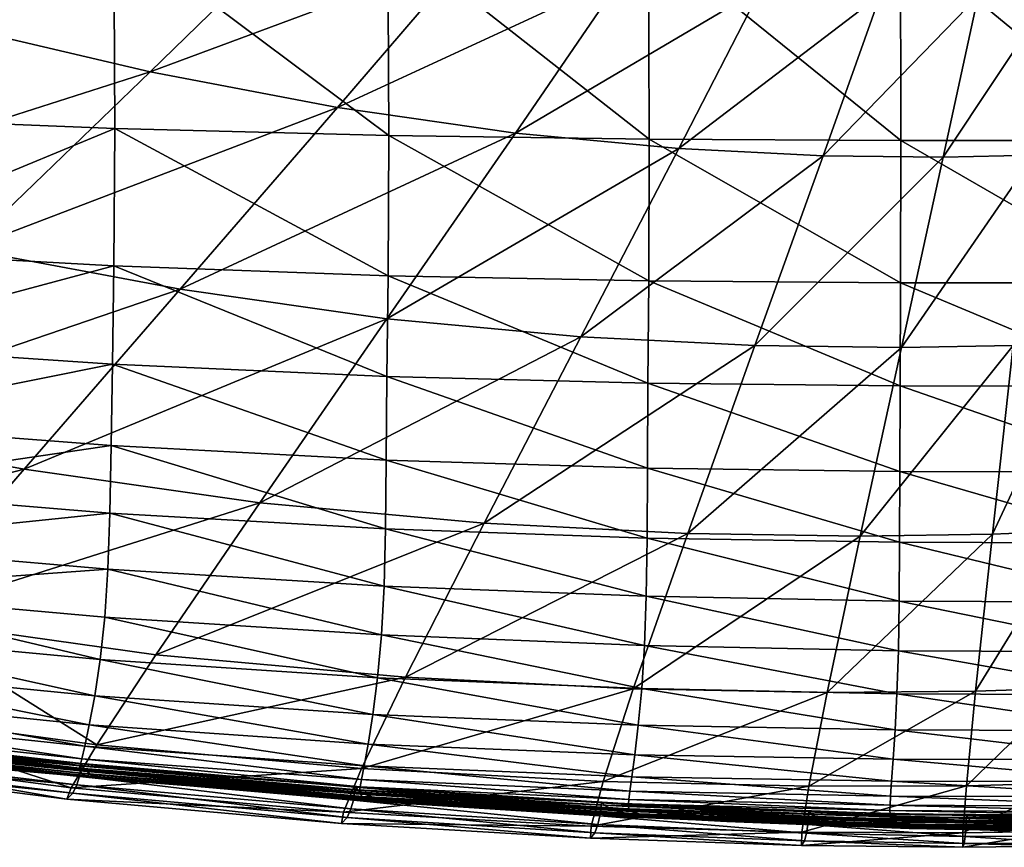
# Model space of a CAD drawing. Header units: inches. Extents: x 10898 to 11547, y 1182 to 1799.
# Tile 37 of 101: x 11146 to 11213, y 1182 to 1238. Entities that reach past the tile are written whole.
import ezdxf

# ---------------------------------------------------------------- set-up
doc = ezdxf.new("R2010")
doc.units = ezdxf.units.IN
doc.header["$MEASUREMENT"] = 0
doc.layers.get('0').update_dxf_attribs({"true_color": 0x9a9ae5})

msp = doc.modelspace()

# ---------------------------------------------------------------- meshes
at = {"color": 146, "true_color": 0x086e86}
mesh = msp.add_polyface(dxfattribs=at)
corners = [(11110.862, 1204.622, 420.013), (11131.551, 1202.4, 418.645), (11131.742, 1206.158, 421.491), (11151.966, 1214.673, 426.338), (11132.006, 1216.032, 427.189), (11131.888, 1210.646, 424.316), (11151.887, 1209.112, 423.373), (11111.394, 1212.67, 425.613), (11151.795, 1204.51, 420.489), (11111.147, 1208.299, 422.839), (11151.847, 1263.618, 439.53), (11131.977, 1263.823, 439.736), (11132.139, 1244.831, 436.459), (11152.065, 1244.343, 436.073), (11111.841, 1245.626, 437.07), (11132.171, 1231.571, 433.269), (11152.117, 1230.772, 432.709), (11111.824, 1232.754, 434.105), (11152.063, 1221.387, 429.457), (11132.113, 1222.49, 430.176), (11111.594, 1217.87, 428.387), (11111.739, 1224.033, 431.215), (11141.272, 1251.325, 76.966), (11128.23, 1241.421, 134.352), (11115.349, 1245.716, 135.64), (11129.276, 1255.644, 77.61), (11113.023, 1214.153, 268.438), (11127.207, 1225.893, 200.912), (11141.973, 1222.54, 199.755), (11129.465, 1210.539, 266.817), (11153.307, 1247.764, 76.475), (11141.4, 1237.722, 133.373), (11165.103, 1244.925, 76.117), (11154.542, 1234.645, 132.657), (11112.65, 1229.757, 202.494), (11167.34, 1232.217, 132.159), (11156.59, 1219.798, 198.951), (11145.929, 1207.502, 265.689), (11119.088, 1200.571, 323.246), (11170.702, 1217.766, 198.429), (11149.312, 1257.613, 41.072), (11137.872, 1261.943, 41.33), (11160.633, 1254.142, 40.875), (11164.51, 1257.831, 21.396), (11170.654, 1208.132, 422.751), (11170.6, 1203.428, 419.802), (11170.776, 1244.051, 435.852), (11170.705, 1213.827, 425.8), (11170.784, 1220.713, 429.015)]
mesh.append_faces([[corners[k] for k in face] for face in [(0, 1, 2), (3, 4, 5), (3, 5, 6), (4, 7, 5), (6, 5, 2), (6, 2, 8), (5, 9, 2), (10, 11, 12), (10, 12, 13), (11, 14, 12), (13, 12, 15), (13, 15, 16), (12, 17, 15), (4, 3, 18), (4, 18, 19), (19, 18, 16), (19, 16, 15), (20, 4, 19), (21, 19, 15), (22, 23, 24), (22, 24, 25), (26, 27, 28), (26, 28, 29), (23, 22, 30), (23, 30, 31), (31, 30, 32), (31, 32, 33), (34, 23, 31), (34, 31, 27), (27, 31, 33), (27, 33, 28), (35, 36, 28), (35, 28, 33), (37, 38, 29), (39, 37, 36), (36, 37, 29), (36, 29, 28), (40, 22, 25), (40, 25, 41), (22, 40, 42), (22, 42, 30), (40, 43, 42), (3, 6, 44), (6, 8, 45), (10, 13, 46), (18, 3, 47), (16, 18, 48)]], dxfattribs={"color": 146})
mesh = msp.add_polyface(dxfattribs=at)
corners = [(11186.861, 1241.255, 75.706), (11179.478, 1230.463, 131.836), (11167.34, 1232.217, 132.159), (11176.38, 1242.768, 75.868), (11170.702, 1217.766, 198.429), (11156.59, 1219.798, 198.951), (11154.542, 1234.645, 132.657), (11165.103, 1244.925, 76.117), (11162.021, 1205.206, 264.956), (11145.929, 1207.502, 265.689), (11186.271, 1258.224, 7.905), (11186.116, 1256.677, 10.087), (11176.622, 1258.51, 10.087), (11153.307, 1247.764, 76.475), (11160.633, 1254.142, 40.875), (11171.584, 1251.45, 40.732), (11164.51, 1257.831, 21.396), (11174.993, 1255.222, 21.359), (11166.067, 1259.81, 12.859), (11176.337, 1257.242, 12.858), (11185.915, 1255.386, 12.858), (11184.803, 1253.324, 21.334), (11191.367, 1248.095, 40.567), (11181.913, 1249.461, 40.632), (11151.966, 1214.673, 426.338), (11170.654, 1208.132, 422.751), (11170.705, 1213.827, 425.8), (11151.887, 1209.112, 423.373), (11170.6, 1203.428, 419.802), (11188.498, 1207.585, 422.389), (11188.527, 1213.375, 425.505), (11188.469, 1202.8, 419.379), (11151.847, 1263.618, 439.53), (11170.776, 1244.051, 435.852), (11170.56, 1263.495, 439.432), (11152.065, 1244.343, 436.073), (11152.117, 1230.772, 432.709), (11170.829, 1230.289, 432.373), (11188.573, 1243.904, 435.751), (11188.404, 1263.433, 439.407), (11188.616, 1230.045, 432.204), (11152.063, 1221.387, 429.457), (11170.784, 1220.713, 429.015), (11188.584, 1220.365, 428.783), (11183.951, 1216.542, 198.115), (11177.349, 1203.812, 264.516), (11190.639, 1229.411, 131.643)]
mesh.append_faces([[corners[k] for k in face] for face in [(0, 1, 2), (0, 2, 3), (1, 4, 5), (1, 5, 2), (3, 2, 6), (3, 6, 7), (4, 8, 9), (10, 11, 12), (13, 14, 15), (13, 15, 7), (14, 16, 17), (14, 17, 15), (18, 12, 19), (16, 18, 19), (16, 19, 17), (11, 20, 19), (11, 19, 12), (20, 21, 17), (20, 17, 19), (22, 3, 23), (23, 3, 7), (23, 7, 15), (21, 23, 15), (21, 15, 17), (24, 25, 26), (27, 28, 25), (26, 25, 29), (26, 29, 30), (25, 28, 31), (25, 31, 29), (32, 33, 34), (35, 36, 37), (35, 37, 33), (34, 33, 38), (34, 38, 39), (33, 37, 40), (33, 40, 38), (41, 26, 42), (42, 26, 30), (42, 30, 43), (36, 42, 37), (37, 42, 43), (37, 43, 40), (8, 4, 44), (8, 44, 45), (4, 1, 46), (4, 46, 44)]], dxfattribs={"color": 146})
mesh = msp.add_polyface(dxfattribs=at)
corners = [(11222.647, 1207.315, 422.187), (11222.647, 1213.181, 425.367), (11205.74, 1213.2, 425.384), (11205.727, 1207.353, 422.222), (11188.527, 1213.375, 425.505), (11188.498, 1207.585, 422.389), (11222.647, 1220.232, 428.69), (11205.77, 1220.239, 428.697), (11222.647, 1229.959, 432.148), (11205.786, 1229.961, 432.148), (11188.584, 1220.365, 428.783), (11188.616, 1230.045, 432.204), (11222.647, 1243.855, 435.733), (11205.763, 1243.855, 435.727), (11188.573, 1243.904, 435.751), (11177.349, 1203.812, 264.516), (11183.951, 1216.542, 198.115), (11195.831, 1215.951, 197.959), (11191.242, 1203.122, 264.295), (11179.478, 1230.463, 131.836), (11186.861, 1241.255, 75.706), (11196.269, 1240.347, 75.609), (11190.639, 1229.411, 131.643), (11204.408, 1239.918, 75.561), (11200.487, 1228.911, 131.546), (11216.112, 1239.993, 75.544), (11214.901, 1228.962, 131.513), (11208.687, 1228.811, 131.513), (11211.087, 1239.842, 75.544), (11213.464, 1215.961, 197.906), (11205.838, 1215.816, 197.906), (11212.049, 1203.065, 264.222), (11203.031, 1202.939, 264.222), (11199.696, 1247.276, 40.528), (11206.791, 1246.892, 40.508), (11216.849, 1246.981, 40.502), (11212.545, 1246.831, 40.502), (11218.204, 1216.209, 197.906), (11217.623, 1203.301, 264.222), (11219.291, 1240.245, 75.544), (11218.794, 1229.213, 131.513), (11219.595, 1247.232, 40.502)]
mesh.append_faces([[corners[k] for k in face] for face in [(0, 1, 2), (0, 2, 3), (3, 2, 4), (3, 4, 5), (1, 6, 7), (1, 7, 2), (6, 8, 9), (6, 9, 7), (2, 7, 10), (2, 10, 4), (7, 9, 11), (7, 11, 10), (8, 12, 13), (8, 13, 9), (9, 13, 14), (9, 14, 11), (15, 16, 17), (15, 17, 18), (19, 20, 21), (19, 21, 22), (22, 21, 23), (22, 23, 24), (16, 22, 24), (16, 24, 17), (25, 26, 27), (25, 27, 28), (26, 29, 30), (26, 30, 27), (28, 27, 24), (28, 24, 23), (27, 30, 17), (27, 17, 24), (29, 31, 32), (29, 32, 30), (30, 32, 18), (30, 18, 17), (20, 33, 21), (21, 34, 23), (35, 25, 28), (36, 28, 23), (31, 29, 37), (31, 37, 38), (26, 25, 39), (26, 39, 40), (29, 26, 40), (29, 40, 37), (25, 41, 39)]], dxfattribs={"color": 146})
mesh = msp.add_polyface(dxfattribs=at)
corners = [(11131.298, 1199.201, 415.713), (11151.658, 1200.672, 417.617), (11131.551, 1202.4, 418.645), (11151.795, 1204.51, 420.489), (11131.742, 1206.158, 421.491), (11110.544, 1201.505, 417.083), (11150.072, 1188.588, 402.738), (11130.242, 1192.106, 406.473), (11129.942, 1190.724, 403.653), (11150.384, 1190.046, 405.537), (11130.598, 1194.009, 409.504), (11151.126, 1194.506, 411.62), (11130.965, 1196.389, 412.625), (11150.754, 1192.036, 408.534), (11149.72, 1187.018, 394.585), (11149.719, 1187.09, 396.176), (11129.574, 1189.335, 397.129), (11129.562, 1189.266, 395.548), (11149.762, 1187.269, 398.062), (11129.628, 1189.495, 398.996), (11149.872, 1187.715, 400.248), (11129.744, 1189.906, 401.166), (11145.929, 1207.502, 265.689), (11137.154, 1197.32, 321.818), (11119.088, 1200.571, 323.246), (11149.848, 1187.393, 387.918), (11129.984, 1189.665, 389.3), (11130.005, 1189.647, 389.056), (11149.854, 1187.414, 388.198), (11129.958, 1189.485, 389.509), (11150.096, 1186.941, 388.664), (11130.069, 1188.917, 389.943), (11129.971, 1189.204, 389.714), (11149.909, 1187.23, 388.435), (11129.572, 1189.133, 394.239), (11149.743, 1186.895, 393.285), (11129.624, 1188.967, 393.167), (11149.846, 1186.744, 392.232), (11129.938, 1188.668, 391.598), (11150.086, 1186.589, 391.381), (11129.74, 1188.801, 392.298), (11150.895, 1188.677, 355.699), (11132.064, 1191.243, 356.784), (11149.139, 1185.733, 374.503), (11129.719, 1188.286, 375.701), (11112.912, 1194.565, 358.447), (11149.253, 1185.389, 384.548), (11129.49, 1187.796, 385.847), (11129.175, 1187.465, 383.684), (11148.857, 1184.977, 382.414), (11150.524, 1186.454, 390.688), (11130.242, 1188.6, 391.033), (11151.217, 1186.363, 390.109), (11130.434, 1188.613, 390.583), (11151.191, 1186.447, 389.237), (11130.3, 1188.719, 390.226), (11151.62, 1186.349, 389.629), (11149.529, 1185.951, 386.019), (11129.723, 1188.295, 387.306), (11149.706, 1186.547, 386.974), (11129.882, 1188.847, 388.22), (11129.974, 1189.336, 388.75), (11149.806, 1187.066, 387.558)]
mesh.append_faces([[corners[k] for k in face] for face in [(0, 1, 2), (2, 3, 4), (5, 0, 2), (6, 7, 8), (9, 10, 7), (11, 0, 12), (12, 0, 5), (13, 12, 10), (14, 15, 16), (14, 16, 17), (15, 18, 19), (15, 19, 16), (20, 8, 21), (18, 20, 21), (18, 21, 19), (22, 23, 24), (25, 26, 27), (28, 29, 26), (30, 31, 32), (33, 32, 29), (14, 17, 34), (14, 34, 35), (35, 34, 36), (35, 36, 37), (38, 39, 40), (40, 39, 37), (40, 37, 36), (23, 41, 42), (42, 43, 44), (24, 23, 42), (45, 42, 44), (46, 47, 48), (46, 48, 49), (49, 48, 44), (49, 44, 43), (50, 38, 51), (52, 51, 53), (31, 54, 55), (55, 56, 53), (47, 46, 57), (47, 57, 58), (58, 57, 59), (58, 59, 60), (25, 27, 61), (25, 61, 62), (62, 61, 60), (62, 60, 59)]], dxfattribs={"color": 146})
mesh = msp.add_polyface(dxfattribs=at)
corners = [(11131.298, 1199.201, 415.713), (11151.445, 1197.402, 414.684), (11151.658, 1200.672, 417.617), (11131.551, 1202.4, 418.645), (11151.795, 1204.51, 420.489), (11150.072, 1188.588, 402.738), (11150.384, 1190.046, 405.537), (11130.242, 1192.106, 406.473), (11150.754, 1192.036, 408.534), (11130.598, 1194.009, 409.504), (11151.126, 1194.506, 411.62), (11130.965, 1196.389, 412.625), (11149.872, 1187.715, 400.248), (11129.942, 1190.724, 403.653), (11162.021, 1205.206, 264.956), (11154.923, 1194.828, 320.888), (11137.154, 1197.32, 321.818), (11145.929, 1207.502, 265.689), (11149.848, 1187.393, 387.918), (11149.854, 1187.414, 388.198), (11129.984, 1189.665, 389.3), (11149.909, 1187.23, 388.435), (11129.958, 1189.485, 389.509), (11150.096, 1186.941, 388.664), (11150.495, 1186.646, 388.919), (11130.069, 1188.917, 389.943), (11129.971, 1189.204, 389.714), (11129.938, 1188.668, 391.598), (11150.524, 1186.454, 390.688), (11150.086, 1186.589, 391.381), (11150.895, 1188.677, 355.699), (11132.064, 1191.243, 356.784), (11149.139, 1185.733, 374.503), (11130.242, 1188.6, 391.033), (11151.217, 1186.363, 390.109), (11130.434, 1188.613, 390.583), (11151.62, 1186.349, 389.629), (11151.191, 1186.447, 389.237), (11130.3, 1188.719, 390.226), (11170.342, 1196.191, 413.945), (11170.507, 1199.515, 416.888), (11170.07, 1193.256, 410.906), (11169.746, 1190.755, 407.866), (11169.143, 1187.236, 402.162), (11169.419, 1188.733, 404.92), (11168.968, 1186.31, 399.687), (11149.762, 1187.269, 398.062), (11168.876, 1185.804, 397.499), (11149.719, 1187.09, 396.176), (11149.72, 1187.018, 394.585), (11168.851, 1185.456, 394.007), (11168.844, 1185.569, 395.604), (11169.144, 1185.317, 388.034), (11168.712, 1185.615, 387.791), (11168.545, 1185.78, 387.235), (11168.563, 1185.804, 387.538), (11149.743, 1186.895, 393.285), (11168.877, 1185.315, 392.713), (11149.846, 1186.744, 392.232), (11169.044, 1185.159, 391.671), (11170.296, 1184.855, 390.142), (11169.476, 1185.001, 390.831), (11149.253, 1185.389, 384.548), (11148.857, 1184.977, 382.414), (11167.611, 1183.306, 381.652), (11167.732, 1184.072, 373.784), (11168.979, 1187.056, 355.048), (11171.628, 1184.733, 389.555), (11170.011, 1185.009, 388.305), (11149.806, 1187.066, 387.558), (11168.503, 1185.444, 386.843), (11149.706, 1186.547, 386.974), (11168.413, 1184.912, 386.227), (11149.529, 1185.951, 386.019), (11167.992, 1183.726, 383.768), (11168.251, 1184.301, 385.247)]
mesh.append_faces([[corners[k] for k in face] for face in [(0, 1, 2), (3, 2, 4), (5, 6, 7), (6, 8, 9), (10, 1, 0), (8, 10, 11), (12, 5, 13), (14, 15, 16), (14, 16, 17), (18, 19, 20), (19, 21, 22), (23, 24, 25), (21, 23, 26), (27, 28, 29), (16, 15, 30), (31, 30, 32), (28, 33, 34), (34, 35, 36), (25, 24, 37), (38, 37, 36), (2, 1, 39), (4, 2, 40), (1, 10, 41), (10, 8, 42), (6, 5, 43), (8, 6, 44), (5, 12, 45), (12, 46, 47), (48, 49, 50), (46, 48, 51), (24, 23, 52), (23, 21, 53), (19, 18, 54), (21, 19, 55), (49, 56, 57), (56, 58, 59), (29, 28, 60), (58, 29, 61), (62, 63, 64), (63, 32, 65), (32, 30, 66), (28, 34, 67), (37, 24, 68), (18, 69, 70), (69, 71, 72), (73, 62, 74), (71, 73, 75)]], dxfattribs={"color": 146})
mesh = msp.add_polyface(dxfattribs=at)
corners = [(11205.63, 1195.108, 413.198), (11205.687, 1198.493, 416.172), (11188.411, 1198.823, 416.421), (11188.299, 1195.461, 413.461), (11205.714, 1202.513, 419.166), (11188.469, 1202.8, 419.379), (11205.727, 1207.353, 422.222), (11188.498, 1207.585, 422.389), (11205.165, 1186.191, 401.72), (11205.273, 1187.7, 404.393), (11187.623, 1188.006, 404.559), (11187.419, 1186.496, 401.848), (11205.401, 1189.698, 407.242), (11187.864, 1190.023, 407.451), (11205.527, 1192.172, 410.199), (11188.104, 1192.518, 410.445), (11205.058, 1183.969, 393.621), (11205.053, 1184.192, 395.223), (11187.203, 1184.645, 395.318), (11187.211, 1184.474, 393.718), (11205.063, 1184.557, 397.118), (11187.225, 1184.949, 397.215), (11205.099, 1185.183, 399.289), (11187.291, 1185.521, 399.395), (11212.049, 1203.065, 264.222), (11200.762, 1192.259, 319.959), (11203.031, 1202.939, 264.222), (11187.521, 1192.505, 320.052), (11191.242, 1203.122, 264.295), (11210.27, 1183.848, 386.779), (11210.276, 1183.873, 387.097), (11199.519, 1184.128, 387.097), (11199.504, 1184.103, 386.779), (11199.685, 1183.938, 387.355), (11185.366, 1184.74, 387.207), (11185.347, 1184.715, 386.893), (11185.569, 1184.549, 387.467), (11200.162, 1183.64, 387.589), (11186.153, 1184.245, 387.713), (11205.069, 1183.767, 392.331), (11187.232, 1184.302, 392.426), (11205.189, 1183.584, 391.3), (11187.424, 1184.133, 391.391), (11210.903, 1192.347, 319.959), (11210.276, 1185.881, 354.614), (11199.519, 1185.857, 354.614), (11199.03, 1182.713, 373.304), (11185.471, 1186.182, 354.723), (11184.646, 1183.124, 373.424), (11171.628, 1184.733, 389.555), (11193.923, 1183.44, 388.713), (11190.586, 1183.669, 389.296), (11172.381, 1184.693, 389.059), (11189.254, 1183.704, 388.318), (11199.481, 1183.761, 386.367), (11185.312, 1184.375, 386.486)]
mesh.append_faces([[corners[k] for k in face] for face in [(0, 1, 2), (0, 2, 3), (1, 4, 5), (1, 5, 2), (4, 6, 7), (4, 7, 5), (8, 9, 10), (8, 10, 11), (9, 12, 13), (9, 13, 10), (14, 0, 3), (14, 3, 15), (12, 14, 15), (12, 15, 13), (16, 17, 18), (16, 18, 19), (17, 20, 21), (17, 21, 18), (22, 8, 11), (22, 11, 23), (20, 22, 23), (20, 23, 21), (24, 25, 26), (26, 25, 27), (26, 27, 28), (29, 30, 31), (29, 31, 32), (30, 33, 31), (32, 31, 34), (32, 34, 35), (31, 33, 36), (31, 36, 34), (33, 37, 38), (33, 38, 36), (39, 16, 19), (39, 19, 40), (41, 40, 42), (43, 44, 45), (43, 45, 25), (44, 46, 45), (25, 45, 47), (25, 47, 27), (45, 48, 47), (49, 50, 51), (52, 53, 50), (54, 32, 35), (54, 35, 55)]], dxfattribs={"color": 146})
mesh = msp.add_polyface(dxfattribs=at)
corners = [(11222.647, 1195.025, 413.122), (11222.647, 1198.418, 416.103), (11205.687, 1198.493, 416.172), (11205.63, 1195.108, 413.198), (11222.647, 1202.454, 419.112), (11205.714, 1202.513, 419.166), (11222.647, 1207.315, 422.187), (11205.727, 1207.353, 422.222), (11222.647, 1186.147, 401.703), (11222.647, 1187.653, 404.358), (11205.273, 1187.7, 404.393), (11205.165, 1186.191, 401.72), (11222.647, 1189.638, 407.188), (11205.401, 1189.698, 407.242), (11222.647, 1192.097, 410.13), (11205.527, 1192.172, 410.199), (11222.647, 1183.836, 393.621), (11222.647, 1184.084, 395.223), (11205.053, 1184.192, 395.223), (11205.058, 1183.969, 393.621), (11222.647, 1184.476, 397.116), (11205.063, 1184.557, 397.118), (11222.647, 1185.126, 399.282), (11205.099, 1185.183, 399.289), (11212.049, 1203.065, 264.222), (11210.903, 1192.347, 319.959), (11200.762, 1192.259, 319.959), (11222.647, 1183.619, 392.331), (11205.069, 1183.767, 392.331), (11222.647, 1183.43, 391.302), (11205.189, 1183.584, 391.3), (11217.623, 1203.301, 264.222), (11217.153, 1192.561, 319.959), (11220.596, 1203.606, 264.222), (11210.648, 1183.398, 387.566), (11210.372, 1183.687, 387.349), (11216.946, 1183.698, 387.345), (11217.095, 1183.419, 387.547), (11220.414, 1183.892, 387.34), (11210.276, 1183.873, 387.097), (11210.27, 1183.848, 386.779), (11216.893, 1183.857, 386.779), (11216.896, 1183.881, 387.097), (11220.391, 1184.048, 386.779), (11220.391, 1184.073, 387.097), (11210.276, 1185.881, 354.614), (11216.896, 1186.057, 354.614), (11220.463, 1192.854, 319.959), (11210.03, 1182.661, 373.304), (11216.795, 1182.792, 373.304), (11220.391, 1186.332, 354.614), (11220.362, 1183.044, 373.304), (11210.258, 1183.506, 386.367), (11216.888, 1183.514, 386.367), (11220.389, 1183.706, 386.367)]
mesh.append_faces([[corners[k] for k in face] for face in [(0, 1, 2), (0, 2, 3), (1, 4, 5), (1, 5, 2), (4, 6, 7), (4, 7, 5), (8, 9, 10), (8, 10, 11), (9, 12, 13), (9, 13, 10), (14, 0, 3), (14, 3, 15), (12, 14, 15), (12, 15, 13), (16, 17, 18), (16, 18, 19), (17, 20, 21), (17, 21, 18), (22, 8, 11), (22, 11, 23), (20, 22, 23), (20, 23, 21), (24, 25, 26), (27, 16, 19), (27, 19, 28), (29, 27, 28), (29, 28, 30), (25, 24, 31), (25, 31, 32), (32, 31, 33), (34, 35, 36), (37, 36, 38), (39, 40, 41), (39, 41, 42), (42, 41, 43), (35, 39, 42), (35, 42, 36), (36, 42, 44), (45, 25, 32), (45, 32, 46), (46, 32, 47), (48, 45, 46), (48, 46, 49), (49, 46, 50), (49, 50, 51), (40, 52, 53), (40, 53, 41), (41, 53, 54)]], dxfattribs={"color": 146})
mesh = msp.add_polyface(dxfattribs=at)
corners = [(11151.658, 1200.672, 417.617), (11170.342, 1196.191, 413.945), (11170.507, 1199.515, 416.888), (11151.795, 1204.51, 420.489), (11170.6, 1203.428, 419.802), (11151.445, 1197.402, 414.684), (11170.07, 1193.256, 410.906), (11151.126, 1194.506, 411.62), (11169.746, 1190.755, 407.866), (11150.384, 1190.046, 405.537), (11169.143, 1187.236, 402.162), (11169.419, 1188.733, 404.92), (11150.754, 1192.036, 408.534), (11150.072, 1188.588, 402.738), (11168.968, 1186.31, 399.687), (11149.872, 1187.715, 400.248), (11168.876, 1185.804, 397.499), (11149.719, 1187.09, 396.176), (11168.851, 1185.456, 394.007), (11168.844, 1185.569, 395.604), (11187.211, 1184.474, 393.718), (11149.762, 1187.269, 398.062), (11187.203, 1184.645, 395.318), (11154.923, 1194.828, 320.888), (11162.021, 1205.206, 264.956), (11177.349, 1203.812, 264.516), (11171.977, 1193.292, 320.331), (11150.495, 1186.646, 388.919), (11169.144, 1185.317, 388.034), (11170.011, 1185.009, 388.305), (11150.096, 1186.941, 388.664), (11168.712, 1185.615, 387.791), (11185.569, 1184.549, 387.467), (11149.854, 1187.414, 388.198), (11168.545, 1185.78, 387.235), (11168.563, 1185.804, 387.538), (11185.347, 1184.715, 386.893), (11149.909, 1187.23, 388.435), (11185.366, 1184.74, 387.207), (11149.72, 1187.018, 394.585), (11168.877, 1185.315, 392.713), (11149.743, 1186.895, 393.285), (11169.044, 1185.159, 391.671), (11150.086, 1186.589, 391.381), (11170.296, 1184.855, 390.142), (11169.476, 1185.001, 390.831), (11149.846, 1186.744, 392.232), (11149.253, 1185.389, 384.548), (11167.611, 1183.306, 381.652), (11167.992, 1183.726, 383.768), (11148.857, 1184.977, 382.414), (11167.732, 1184.072, 373.784), (11184.608, 1182.3, 381.271), (11184.646, 1183.124, 373.424), (11150.895, 1188.677, 355.699), (11168.979, 1187.056, 355.048), (11149.139, 1185.733, 374.503), (11185.471, 1186.182, 354.723), (11150.524, 1186.454, 390.688), (11171.628, 1184.733, 389.555), (11151.217, 1186.363, 390.109), (11151.62, 1186.349, 389.629), (11172.381, 1184.693, 389.059), (11151.191, 1186.447, 389.237), (11171.466, 1184.792, 388.645), (11149.848, 1187.393, 387.918), (11168.503, 1185.444, 386.843), (11149.806, 1187.066, 387.558), (11168.413, 1184.912, 386.227), (11185.312, 1184.375, 386.486), (11185.243, 1183.84, 385.853), (11149.529, 1185.951, 386.019), (11168.251, 1184.301, 385.247), (11184.913, 1182.68, 383.378), (11149.706, 1186.547, 386.974), (11185.117, 1183.234, 384.861)]
mesh.append_faces([[corners[k] for k in face] for face in [(0, 1, 2), (3, 2, 4), (5, 6, 1), (7, 8, 6), (9, 10, 11), (12, 11, 8), (13, 14, 10), (15, 16, 14), (17, 18, 19), (19, 18, 20), (21, 19, 16), (16, 19, 22), (23, 24, 25), (23, 25, 26), (27, 28, 29), (30, 31, 28), (28, 31, 32), (33, 34, 35), (35, 34, 36), (37, 35, 31), (31, 35, 38), (39, 40, 18), (41, 42, 40), (43, 44, 45), (46, 45, 42), (47, 48, 49), (50, 51, 48), (49, 48, 52), (48, 51, 53), (54, 23, 26), (54, 26, 55), (56, 55, 51), (51, 55, 57), (58, 59, 44), (60, 61, 62), (60, 62, 59), (63, 29, 64), (61, 63, 64), (61, 64, 62), (65, 66, 34), (67, 68, 66), (34, 66, 69), (66, 68, 70), (71, 49, 72), (72, 49, 73), (74, 72, 68), (68, 72, 75)]], dxfattribs={"color": 146})
mesh = msp.add_polyface(dxfattribs=at)
corners = [(11170.507, 1199.515, 416.888), (11170.342, 1196.191, 413.945), (11188.299, 1195.461, 413.461), (11188.411, 1198.823, 416.421), (11170.6, 1203.428, 419.802), (11188.469, 1202.8, 419.379), (11170.07, 1193.256, 410.906), (11188.104, 1192.518, 410.445), (11169.746, 1190.755, 407.866), (11187.864, 1190.023, 407.451), (11169.419, 1188.733, 404.92), (11169.143, 1187.236, 402.162), (11187.419, 1186.496, 401.848), (11187.623, 1188.006, 404.559), (11168.968, 1186.31, 399.687), (11187.291, 1185.521, 399.395), (11168.876, 1185.804, 397.499), (11187.225, 1184.949, 397.215), (11168.844, 1185.569, 395.604), (11187.211, 1184.474, 393.718), (11187.203, 1184.645, 395.318), (11171.977, 1193.292, 320.331), (11177.349, 1203.812, 264.516), (11191.242, 1203.122, 264.295), (11187.521, 1192.505, 320.052), (11170.011, 1185.009, 388.305), (11169.144, 1185.317, 388.034), (11186.153, 1184.245, 387.713), (11187.316, 1183.93, 387.983), (11185.569, 1184.549, 387.467), (11168.563, 1185.804, 387.538), (11185.347, 1184.715, 386.893), (11185.366, 1184.74, 387.207), (11168.712, 1185.615, 387.791), (11168.851, 1185.456, 394.007), (11168.877, 1185.315, 392.713), (11187.232, 1184.302, 392.426), (11169.044, 1185.159, 391.671), (11187.424, 1184.133, 391.391), (11169.476, 1185.001, 390.831), (11170.296, 1184.855, 390.142), (11188.943, 1183.813, 389.879), (11187.941, 1183.968, 390.56), (11167.992, 1183.726, 383.768), (11184.608, 1182.3, 381.271), (11184.913, 1182.68, 383.378), (11167.611, 1183.306, 381.652), (11184.646, 1183.124, 373.424), (11168.979, 1187.056, 355.048), (11185.471, 1186.182, 354.723), (11167.732, 1184.072, 373.784), (11171.628, 1184.733, 389.555), (11190.586, 1183.669, 389.296), (11172.381, 1184.693, 389.059), (11193.923, 1183.44, 388.713), (11171.466, 1184.792, 388.645), (11189.254, 1183.704, 388.318), (11168.545, 1185.78, 387.235), (11185.312, 1184.375, 386.486), (11168.503, 1185.444, 386.843), (11185.243, 1183.84, 385.853), (11168.251, 1184.301, 385.247), (11185.117, 1183.234, 384.861), (11168.413, 1184.912, 386.227)]
mesh.append_faces([[corners[k] for k in face] for face in [(0, 1, 2), (0, 2, 3), (4, 0, 3), (4, 3, 5), (1, 6, 7), (1, 7, 2), (6, 8, 9), (6, 9, 7), (10, 11, 12), (10, 12, 13), (8, 10, 13), (8, 13, 9), (11, 14, 15), (11, 15, 12), (14, 16, 17), (14, 17, 15), (18, 19, 20), (16, 20, 17), (21, 22, 23), (21, 23, 24), (25, 26, 27), (25, 27, 28), (26, 29, 27), (30, 31, 32), (33, 32, 29), (34, 35, 36), (34, 36, 19), (35, 37, 38), (35, 38, 36), (39, 40, 41), (39, 41, 42), (37, 39, 42), (37, 42, 38), (43, 44, 45), (46, 47, 44), (48, 21, 24), (48, 24, 49), (50, 49, 47), (40, 51, 52), (40, 52, 41), (51, 53, 54), (55, 25, 28), (55, 28, 56), (53, 55, 56), (57, 58, 31), (59, 60, 58), (61, 45, 62), (63, 62, 60)]], dxfattribs={"color": 146})
mesh = msp.add_polyface(dxfattribs=at)
corners = [(11210.276, 1183.873, 387.097), (11210.372, 1183.687, 387.349), (11199.685, 1183.938, 387.355), (11210.648, 1183.398, 387.566), (11211.198, 1183.114, 387.777), (11201.109, 1183.336, 387.835), (11200.162, 1183.64, 387.589), (11187.316, 1183.93, 387.983), (11186.153, 1184.245, 387.713), (11206.154, 1183.268, 389.815), (11205.518, 1183.419, 390.479), (11187.941, 1183.968, 390.56), (11188.943, 1183.813, 389.879), (11205.189, 1183.584, 391.3), (11187.424, 1184.133, 391.391), (11205.069, 1183.767, 392.331), (11187.232, 1184.302, 392.426), (11210.276, 1185.881, 354.614), (11210.03, 1182.661, 373.304), (11199.03, 1182.713, 373.304), (11199.519, 1185.857, 354.614), (11184.646, 1183.124, 373.424), (11210.026, 1181.681, 381.144), (11210.127, 1181.933, 383.248), (11199.222, 1182.125, 383.248), (11199.022, 1181.809, 381.144), (11184.913, 1182.68, 383.378), (11184.608, 1182.3, 381.271), (11202.687, 1183.13, 388.127), (11212.112, 1182.94, 388.012), (11206.363, 1182.975, 388.391), (11189.254, 1183.704, 388.318), (11193.923, 1183.44, 388.713), (11209.431, 1182.987, 388.831), (11190.586, 1183.669, 389.296), (11207.202, 1183.13, 389.259), (11210.194, 1182.412, 384.733), (11199.355, 1182.642, 384.733), (11210.235, 1182.982, 385.728), (11199.438, 1183.23, 385.728), (11185.117, 1183.234, 384.861), (11185.243, 1183.84, 385.853), (11210.258, 1183.506, 386.367), (11210.27, 1183.848, 386.779), (11199.504, 1184.103, 386.779), (11199.481, 1183.761, 386.367), (11185.312, 1184.375, 386.486)]
mesh.append_faces([[corners[k] for k in face] for face in [(0, 1, 2), (3, 4, 5), (3, 5, 6), (6, 5, 7), (6, 7, 8), (1, 3, 6), (1, 6, 2), (9, 10, 11), (9, 11, 12), (10, 13, 14), (10, 14, 11), (13, 15, 16), (17, 18, 19), (20, 19, 21), (22, 23, 24), (22, 24, 25), (25, 24, 26), (25, 26, 27), (18, 22, 25), (18, 25, 19), (19, 25, 27), (19, 27, 21), (4, 28, 5), (29, 30, 28), (5, 28, 31), (5, 31, 7), (28, 30, 32), (28, 32, 31), (30, 33, 32), (9, 12, 34), (9, 34, 35), (35, 34, 32), (35, 32, 33), (23, 36, 37), (23, 37, 24), (36, 38, 39), (36, 39, 37), (24, 37, 40), (24, 40, 26), (37, 39, 41), (37, 41, 40), (42, 43, 44), (42, 44, 45), (38, 42, 45), (38, 45, 39), (39, 45, 46), (39, 46, 41)]], dxfattribs={"color": 146})
mesh = msp.add_polyface(dxfattribs=at)
corners = [(11222.647, 1183.12, 389.834), (11222.647, 1183.264, 390.486), (11205.518, 1183.419, 390.479), (11206.154, 1183.268, 389.815), (11222.647, 1183.43, 391.302), (11205.189, 1183.584, 391.3), (11211.198, 1183.114, 387.777), (11212.112, 1182.94, 388.012), (11202.687, 1183.13, 388.127), (11214.115, 1182.836, 388.221), (11206.363, 1182.975, 388.391), (11217.929, 1182.759, 388.357), (11222.647, 1182.746, 388.607), (11213.612, 1182.822, 388.552), (11222.647, 1182.871, 388.883), (11209.431, 1182.987, 388.831), (11207.202, 1183.13, 389.259), (11222.647, 1182.992, 389.296), (11210.648, 1183.398, 387.566), (11217.095, 1183.419, 387.547), (11217.39, 1183.152, 387.728), (11216.946, 1183.698, 387.345), (11220.483, 1183.62, 387.527), (11210.127, 1181.933, 383.248), (11210.026, 1181.681, 381.144), (11216.793, 1181.765, 381.144), (11216.834, 1181.98, 383.248), (11210.03, 1182.661, 373.304), (11216.795, 1182.792, 373.304), (11220.362, 1181.995, 381.144), (11220.374, 1182.19, 383.248), (11220.362, 1183.044, 373.304), (11210.258, 1183.506, 386.367), (11210.235, 1182.982, 385.728), (11216.879, 1182.994, 385.728), (11216.888, 1183.514, 386.367), (11220.386, 1183.187, 385.728), (11220.389, 1183.706, 386.367), (11210.194, 1182.412, 384.733), (11216.862, 1182.436, 384.733), (11220.382, 1182.635, 384.733), (11218.846, 1182.947, 388.073), (11220.56, 1182.924, 388.181), (11217.881, 1183.009, 387.913), (11220.629, 1183.371, 387.68), (11220.883, 1183.26, 387.822)]
mesh.append_faces([[corners[k] for k in face] for face in [(0, 1, 2), (0, 2, 3), (1, 4, 5), (1, 5, 2), (6, 7, 8), (7, 9, 10), (11, 12, 13), (13, 14, 15), (9, 11, 13), (9, 13, 10), (10, 13, 15), (0, 3, 16), (0, 16, 17), (17, 16, 15), (17, 15, 14), (6, 18, 19), (6, 19, 20), (18, 21, 19), (20, 19, 22), (23, 24, 25), (23, 25, 26), (24, 27, 28), (24, 28, 25), (26, 25, 29), (26, 29, 30), (25, 28, 31), (25, 31, 29), (32, 33, 34), (32, 34, 35), (35, 34, 36), (35, 36, 37), (38, 23, 26), (38, 26, 39), (39, 26, 30), (39, 30, 40), (33, 38, 39), (33, 39, 34), (34, 39, 40), (34, 40, 36), (11, 9, 41), (11, 41, 42), (7, 6, 20), (7, 20, 43), (43, 20, 44), (9, 7, 43), (9, 43, 41), (41, 43, 45)]], dxfattribs={"color": 146})

doc.saveas('drawing.dxf')
